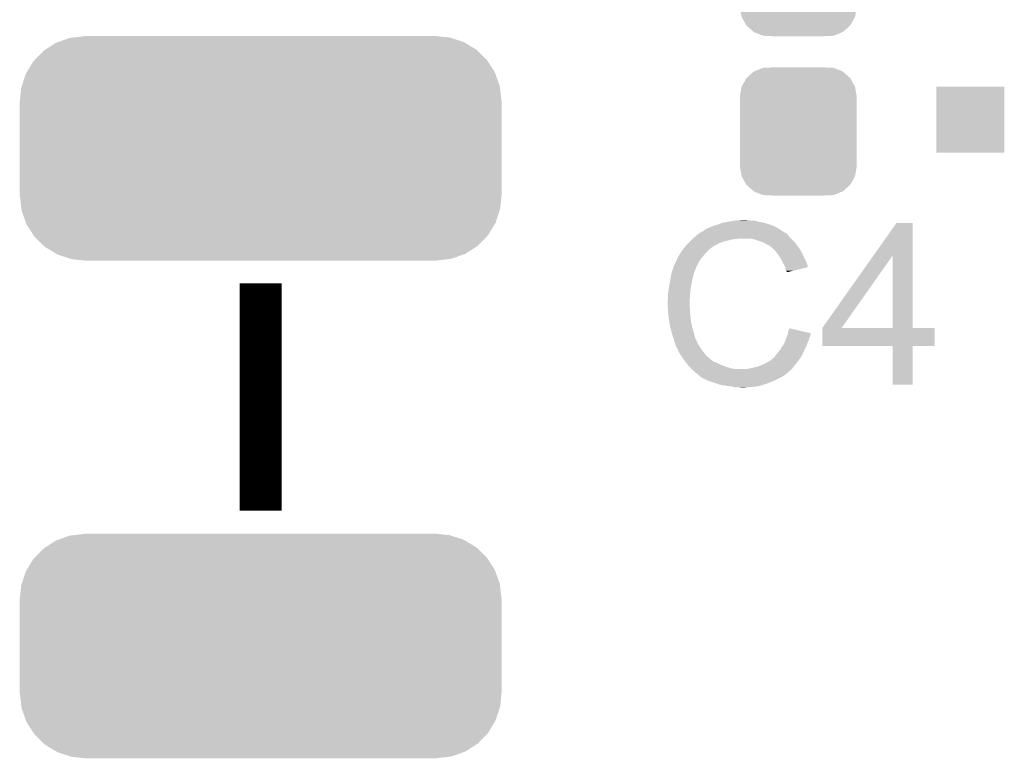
# Model space of a CAD drawing. Extents: x -1.3 to 24.2, y -3.9 to 53.4.
# Tile 38 of 57: x 4.4 to 10.3, y 29.3 to 33.7. Entities that reach past the tile are written whole.
import ezdxf

# ---------------------------------------------------------------- set-up
doc = ezdxf.new("R2010")
doc.units = 0
doc.layers.get('0').update_dxf_attribs({"linetype": 'CONTINUOUS'})
doc.layers.add('TWO-WIRE_ETH_3_CLICK_V103_GTO', color=11, linetype='CONTINUOUS')
doc.layers.add('TWO-WIRE_ETH_3_CLICK_V103_GTS', color=8, linetype='CONTINUOUS')

# ---------------------------------------------------------------- blocks, each defined once
blk = doc.blocks.new('RECTANGLE_98')
blk.add_solid([(0.20447, 0.19939), (0.20447, -0.19939), (-0.20447, 0.19939), (-0.20447, -0.19939)])
blk = doc.blocks.new('CUSTOM_65')
for points in [[(-0.312264, 0.321732), (-0.26893, 0.360448), (0.312592, 0.321732), (0.268592, 0.360448)], [(-0.26893, 0.360448), (-0.267216, 0.361152), (0.268592, 0.360448), (0.26779, 0.361152)], [(-0.267216, 0.361152), (-0.213724, 0.383108), (0.26779, 0.361152), (0.21312, 0.383108)], [(-0.213724, 0.383108), (-0.20803, 0.383392), (0.21312, 0.383108), (0.212412, 0.383392)], [(-0.20803, 0.383392), (-0.154122, 0.38608), (0.212412, 0.383392), (0.154132, 0.38608)], [(-0.341452, 0.269636), (-0.313432, 0.320688), (0.341702, 0.269636), (0.313176, 0.320688)], [(-0.313432, 0.320688), (-0.312264, 0.321732), (0.313176, 0.320688), (0.312592, 0.321732)], [(-0.35179, 0.21082), (-0.342144, 0.268372), (0.35179, 0.21082), (0.34192, 0.268372)], [(-0.342144, 0.268372), (-0.341452, 0.269636), (0.34192, 0.268372), (0.341702, 0.269636)], [(-0.35179, 0.20955), (-0.35179, 0.21082), (0.35179, 0.20955), (0.35179, 0.21082)], [(-0.35179, -0.20955), (-0.35179, 0.20955), (0.35179, -0.20955), (0.35179, 0.20955)], [(-0.35179, -0.21082), (-0.35179, -0.20955), (0.35179, -0.21082), (0.35179, -0.20955)], [(-0.34192, -0.268358), (-0.35179, -0.21082), (0.342148, -0.268358), (0.35179, -0.21082)], [(-0.341702, -0.269636), (-0.34192, -0.268358), (0.341446, -0.269636), (0.342148, -0.268358)], [(-0.313184, -0.320676), (-0.341702, -0.269636), (0.31344, -0.320676), (0.341446, -0.269636)], [(-0.312594, -0.321732), (-0.313184, -0.320676), (0.312258, -0.321732), (0.31344, -0.320676)], [(-0.268602, -0.36044), (-0.312594, -0.321732), (0.26894, -0.36044), (0.312258, -0.321732)], [(-0.267792, -0.361154), (-0.268602, -0.36044), (0.2672, -0.361154), (0.26894, -0.36044)], [(-0.213136, -0.383104), (-0.267792, -0.361154), (0.213734, -0.383104), (0.2672, -0.361154)], [(-0.212414, -0.383394), (-0.213136, -0.383104), (0.207926, -0.383394), (0.213734, -0.383104)], [(-0.154122, -0.38608), (-0.212414, -0.383394), (0.154132, -0.38608), (0.207926, -0.383394)]]:
    blk.add_solid(points)
blk = doc.blocks.new('CUSTOM_134')
for points in [[(-1.218826, 0.64077), (-1.151094, 0.665222), (1.222608, 0.64077), (1.146914, 0.665222)], [(-1.151094, 0.665222), (-1.127242, 0.668042), (1.146914, 0.665222), (1.138184, 0.668042)], [(-1.127242, 0.668042), (-1.06299, 0.675638), (1.138184, 0.668042), (1.06299, 0.675638)], [(-1.06299, 0.675638), (-1.06299, 0.67691), (1.06299, 0.675638), (1.06299, 0.67691)], [(-1.308982, 0.58683), (-1.296286, 0.595062), (1.307136, 0.58683), (1.298646, 0.595062)], [(-1.296286, 0.595062), (-1.234542, 0.635096), (1.298646, 0.595062), (1.232048, 0.635096)], [(-1.234542, 0.635096), (-1.218826, 0.64077), (1.232048, 0.635096), (1.222608, 0.64077)], [(-1.360554, 0.5333), (-1.308982, 0.58683), (1.362336, 0.5333), (1.307136, 0.58683)], [(-1.408864, 0.458702), (-1.370534, 0.52294), (1.410358, 0.458702), (1.369006, 0.52294)], [(-1.370534, 0.52294), (-1.360554, 0.5333), (1.369006, 0.52294), (1.362336, 0.5333)], [(-1.438864, 0.375158), (-1.415994, 0.446752), (1.440212, 0.375158), (1.41463, 0.446752)], [(-1.415994, 0.446752), (-1.408864, 0.458702), (1.41463, 0.446752), (1.410358, 0.458702)], [(-1.45034, 0.28702), (-1.44299, 0.36224), (1.45034, 0.28702), (1.441698, 0.36224)], [(-1.44299, 0.36224), (-1.438864, 0.375158), (1.441698, 0.36224), (1.440212, 0.375158)], [(-1.45161, -0.28702), (-1.45161, 0.28702), (1.45161, -0.28702), (1.45161, 0.28702)], [(-1.441696, -0.362238), (-1.45034, -0.28702), (1.44299, -0.362238), (1.45034, -0.28702)], [(-1.440212, -0.375158), (-1.441696, -0.362238), (1.438862, -0.375158), (1.44299, -0.362238)], [(-1.41463, -0.44675), (-1.440212, -0.375158), (1.415994, -0.44675), (1.438862, -0.375158)], [(-1.41036, -0.458702), (-1.41463, -0.44675), (1.408862, -0.458702), (1.415994, -0.44675)], [(-1.369006, -0.522938), (-1.41036, -0.458702), (1.370536, -0.522938), (1.408862, -0.458702)], [(-1.362336, -0.5333), (-1.369006, -0.522938), (1.360552, -0.5333), (1.370536, -0.522938)], [(-1.307136, -0.58683), (-1.362336, -0.5333), (1.308982, -0.58683), (1.360552, -0.5333)], [(-1.298648, -0.595062), (-1.307136, -0.58683), (1.296284, -0.595062), (1.308982, -0.58683)], [(-1.232048, -0.635096), (-1.298648, -0.595062), (1.234542, -0.635096), (1.296284, -0.595062)], [(-1.22261, -0.64077), (-1.232048, -0.635096), (1.218824, -0.64077), (1.234542, -0.635096)], [(-1.146914, -0.665222), (-1.22261, -0.64077), (1.151094, -0.665222), (1.218824, -0.64077)], [(-1.138186, -0.668042), (-1.146914, -0.665222), (1.12724, -0.668042), (1.151094, -0.665222)], [(-1.06299, -0.675638), (-1.138186, -0.668042), (1.06299, -0.675638), (1.12724, -0.668042)], [(-1.06299, -0.67691), (-1.06299, -0.675638), (1.06299, -0.67691), (1.06299, -0.675638)]]:
    blk.add_solid(points)

msp = doc.modelspace()

# ---------------------------------------------------------------- linework, layer by layer
at = {"layer": 'TWO-WIRE_ETH_3_CLICK_V103_GTO', "const_width": 0.254}
msp.add_lwpolyline([(5.8039, 30.78734), (5.8039, 32.15894)], dxfattribs=at)
at = {"layer": 'TWO-WIRE_ETH_3_CLICK_V103_GTO'}
for points in [[(8.519158, 32.4993), (8.531858, 32.50438), (8.9027, 32.4993), (8.89127, 32.50438)], [(8.531858, 32.50438), (8.5471, 32.50946), (8.89127, 32.50438), (8.87984, 32.50946)], [(8.5471, 32.50946), (8.564882, 32.51454), (8.87984, 32.50946), (8.863586, 32.51454)], [(8.564882, 32.51454), (8.582662, 32.52216), (8.863586, 32.51454), (8.839202, 32.52216)], [(8.582662, 32.52216), (8.6233, 32.52978), (8.839202, 32.52216), (8.801098, 32.52978)], [(8.6233, 32.52978), (8.65378, 32.53486), (8.801098, 32.52978), (8.783324, 32.53486)], [(8.65378, 32.53486), (8.66902, 32.5374), (8.765542, 32.53486), (8.750302, 32.5374)], [(8.66902, 32.5374), (8.714738, 32.53994), (8.737602, 32.5374), (8.727442, 32.53994)], [(9.495944, 32.326522), (9.634214, 32.522138), (9.730748, 32.326522), (9.73074, 32.522138)], [(9.634214, 32.522138), (9.63423, 32.52216), (9.73074, 32.522138), (9.63423, 32.52216)], [(8.4074, 32.42818), (8.425408, 32.443418), (8.99922, 32.42818), (8.983982, 32.443418)], [(8.425408, 32.443418), (8.434416, 32.45104), (8.983982, 32.443418), (8.9789, 32.45104)], [(8.434416, 32.45104), (8.440422, 32.456122), (8.9789, 32.45104), (8.973818, 32.456122)], [(8.440422, 32.456122), (8.444646, 32.458658), (8.973818, 32.456122), (8.97128, 32.458658)], [(8.444646, 32.458658), (8.448876, 32.461198), (8.97128, 32.458658), (8.966204, 32.461198)], [(8.448876, 32.461198), (8.453102, 32.463734), (8.966204, 32.461198), (8.963666, 32.463734)], [(8.453102, 32.463734), (8.453112, 32.46374), (8.963666, 32.463734), (8.961124, 32.46374)], [(8.453112, 32.46374), (8.474268, 32.47644), (8.961124, 32.46374), (8.9408, 32.47644)], [(8.474268, 32.47644), (8.47852, 32.478992), (8.9408, 32.47644), (8.937228, 32.478992)], [(8.47852, 32.478992), (8.478534, 32.481526), (8.937228, 32.478992), (8.93368, 32.481526)], [(8.478534, 32.481526), (8.488682, 32.4866), (8.93368, 32.481526), (8.926574, 32.4866)], [(8.488682, 32.4866), (8.496294, 32.489138), (8.926574, 32.4866), (8.92302, 32.489138)], [(8.496294, 32.489138), (8.4963, 32.48914), (8.92302, 32.489138), (8.923018, 32.48914)], [(8.4963, 32.48914), (8.50646, 32.49422), (8.923018, 32.48914), (8.91286, 32.49422)], [(8.50646, 32.49422), (8.519158, 32.4993), (8.91286, 32.49422), (8.9027, 32.4993)], [(8.356366, 32.374838), (8.372532, 32.39262), (8.521698, 32.374838), (8.552182, 32.39262)], [(8.372532, 32.39262), (8.37946, 32.40024), (8.552182, 32.39262), (8.56869, 32.40024)], [(8.37946, 32.40024), (8.38708, 32.40786), (8.56869, 32.40024), (8.585198, 32.40786)], [(8.38708, 32.40786), (8.40232, 32.4231), (8.585198, 32.40786), (8.64616, 32.4231)], [(8.40232, 32.4231), (8.40486, 32.42564), (8.64616, 32.4231), (8.671562, 32.42564)], [(8.40486, 32.42564), (8.4074, 32.42818), (8.671562, 32.42564), (8.684258, 32.42818)], [(8.778238, 32.4231), (8.747758, 32.42818), (9.0043, 32.4231), (8.99922, 32.42818)], [(8.80618, 32.41294), (8.778238, 32.4231), (9.01446, 32.41294), (9.0043, 32.4231)], [(8.813806, 32.410398), (8.80618, 32.41294), (9.017002, 32.410398), (9.01446, 32.41294)], [(8.829038, 32.40532), (8.813806, 32.410398), (9.021066, 32.40532), (9.017002, 32.410398)], [(8.84428, 32.3977), (8.829038, 32.40532), (9.02716, 32.3977), (9.021066, 32.40532)], [(8.84936, 32.39516), (8.84428, 32.3977), (9.028976, 32.39516), (9.02716, 32.3977)], [(8.862062, 32.38754), (8.84936, 32.39516), (9.034418, 32.38754), (9.028976, 32.39516)], [(8.872216, 32.382462), (8.862062, 32.38754), (9.038046, 32.382462), (9.034418, 32.38754)], [(8.318504, 32.318962), (8.323582, 32.324044), (8.467234, 32.318962), (8.471186, 32.324044)], [(8.323582, 32.324044), (8.32866, 32.334198), (8.471186, 32.324044), (8.479084, 32.334198)], [(8.32866, 32.334198), (8.330182, 32.336738), (8.479084, 32.334198), (8.48106, 32.336738)], [(8.330182, 32.336738), (8.336278, 32.3469), (8.48106, 32.336738), (8.491222, 32.3469)], [(8.336278, 32.3469), (8.348724, 32.364678), (8.491222, 32.3469), (8.509, 32.364678)], [(8.348724, 32.364678), (8.35406, 32.3723), (8.509, 32.364678), (8.519158, 32.3723)], [(8.35406, 32.3723), (8.354062, 32.372302), (8.519158, 32.3723), (8.51916, 32.372302)], [(8.354062, 32.372302), (8.356366, 32.374838), (8.51916, 32.372302), (8.521698, 32.374838)], [(8.87476, 32.37992), (8.872216, 32.382462), (9.039862, 32.37992), (9.038046, 32.382462)], [(8.894764, 32.36214), (8.87476, 32.37992), (9.052562, 32.36214), (9.039862, 32.37992)], [(8.89762, 32.3596), (8.894764, 32.36214), (9.054014, 32.3596), (9.052562, 32.36214)], [(8.909812, 32.34436), (8.89762, 32.3596), (9.06272, 32.34436), (9.054014, 32.3596)], [(8.91794, 32.3342), (8.909812, 32.34436), (9.0678, 32.3342), (9.06272, 32.34436)], [(8.925052, 32.32404), (8.91794, 32.3342), (9.07288, 32.32404), (9.0678, 32.3342)], [(8.935718, 32.3088), (8.925052, 32.32404), (9.079654, 32.3088), (9.07288, 32.32404)], [(9.187204, 31.889736), (9.495944, 32.326522), (9.304044, 31.889736), (9.611324, 32.326522)], [(9.611338, 31.8897), (9.611324, 32.326522), (9.730762, 31.8897), (9.730748, 32.326522)], [(8.2931, 32.26308), (8.306246, 32.291018), (8.43153, 32.26308), (8.4455, 32.291018)], [(8.306246, 32.291018), (8.31342, 32.306264), (8.4455, 32.291018), (8.457358, 32.306264)], [(8.31342, 32.306264), (8.313426, 32.308806), (8.457358, 32.306264), (8.459334, 32.308806)], [(8.313426, 32.308806), (8.31596, 32.311344), (8.459334, 32.308806), (8.461308, 32.311344)], [(8.31596, 32.311344), (8.318504, 32.318962), (8.461308, 32.311344), (8.467234, 32.318962)], [(8.93953, 32.30118), (8.935718, 32.3088), (9.08304, 32.30118), (9.079654, 32.3088)], [(8.94842, 32.2834), (8.93953, 32.30118), (9.091932, 32.2834), (9.08304, 32.30118)], [(8.949834, 32.280858), (8.94842, 32.2834), (9.093202, 32.280858), (9.091932, 32.2834)], [(8.96112, 32.260542), (8.949834, 32.280858), (9.099276, 32.260542), (9.093202, 32.280858)], [(8.27405, 32.1945), (8.277436, 32.214818), (8.4074, 32.1945), (8.412478, 32.214818)], [(8.277436, 32.214818), (8.277862, 32.217362), (8.412478, 32.214818), (8.41375, 32.217362)], [(8.277862, 32.217362), (8.278706, 32.219896), (8.41375, 32.217362), (8.415018, 32.219896)], [(8.278706, 32.219896), (8.280398, 32.224974), (8.415018, 32.219896), (8.41502, 32.224974)], [(8.280398, 32.224974), (8.281244, 32.227514), (8.41502, 32.224974), (8.417554, 32.227514)], [(8.281244, 32.227514), (8.282092, 32.230056), (8.417554, 32.227514), (8.41756, 32.230056)], [(8.282092, 32.230056), (8.292252, 32.26054), (8.41756, 32.230056), (8.43026, 32.26054)], [(8.292252, 32.26054), (8.2931, 32.26308), (8.43026, 32.26054), (8.43153, 32.26308)], [(8.962394, 32.255454), (8.96112, 32.260542), (9.100796, 32.255454), (9.099276, 32.260542)], [(8.963662, 32.25038), (8.962394, 32.255454), (9.079634, 32.25038), (9.100796, 32.255454)], [(8.96874, 32.235142), (8.963662, 32.25038), (9.016084, 32.235142), (9.079634, 32.25038)], [(8.971278, 32.230064), (8.96874, 32.235142), (8.994906, 32.230064), (9.016084, 32.235142)], [(8.973814, 32.227526), (8.971278, 32.230064), (8.98432, 32.227526), (8.994906, 32.230064)], [(8.97382, 32.225008), (8.973814, 32.227526), (8.97382, 32.225008), (8.98432, 32.227526)], [(8.265, 32.1437), (8.27024, 32.17164), (8.39724, 32.1437), (8.40232, 32.17164)], [(8.27024, 32.17164), (8.27405, 32.1945), (8.40232, 32.17164), (8.4074, 32.1945)], [(8.25754, 32.09544), (8.26008, 32.113222), (8.390888, 32.09544), (8.39216, 32.113222)], [(8.25754, 32.067502), (8.25754, 32.09544), (8.388894, 32.067502), (8.390888, 32.09544)], [(8.26008, 32.113222), (8.26262, 32.131), (8.39216, 32.113222), (8.395122, 32.131)], [(8.26262, 32.131), (8.265, 32.1437), (8.395122, 32.131), (8.39724, 32.1437)], [(8.255, 32.057342), (8.25754, 32.067502), (8.388168, 32.057342), (8.388894, 32.067502)], [(8.255, 32.042102), (8.255, 32.057342), (8.38708, 32.042102), (8.388168, 32.057342)], [(8.255, 32.0421), (8.255, 32.042102), (8.387082, 32.0421), (8.38708, 32.042102)], [(8.256144, 32.019238), (8.255, 32.0421), (8.387082, 32.019238), (8.387082, 32.0421)], [(8.256526, 32.011616), (8.256144, 32.019238), (8.38962, 32.011616), (8.387082, 32.019238)], [(8.25754, 31.9913), (8.256526, 32.011616), (8.38962, 31.9913), (8.38962, 32.011616)], [(8.258304, 31.983678), (8.25754, 31.9913), (8.38962, 31.983678), (8.38962, 31.9913)], [(8.259826, 31.968442), (8.258304, 31.983678), (8.39216, 31.968442), (8.38962, 31.983678)], [(8.26262, 31.940498), (8.259826, 31.968442), (8.39431, 31.940498), (8.39216, 31.968442)], [(8.263518, 31.935418), (8.26262, 31.940498), (8.3947, 31.935418), (8.39431, 31.940498)], [(8.27024, 31.89732), (8.263518, 31.935418), (8.40232, 31.89732), (8.3947, 31.935418)], [(8.27532, 31.877), (8.27024, 31.89732), (8.408126, 31.877), (8.40232, 31.89732)], [(8.279676, 31.86176), (8.27532, 31.877), (8.41248, 31.86176), (8.408126, 31.877)], [(8.28548, 31.84144), (8.279676, 31.86176), (8.417902, 31.84144), (8.41248, 31.86176)], [(8.97636, 31.843982), (8.977628, 31.849058), (9.114788, 31.843982), (9.116058, 31.849058)], [(8.977628, 31.849058), (8.978898, 31.854136), (9.116058, 31.849058), (9.118598, 31.854136)], [(8.978898, 31.854136), (8.97953, 31.856662), (9.118598, 31.854136), (9.1186, 31.856662)], [(8.97953, 31.856662), (8.98144, 31.864298), (9.1186, 31.856662), (9.086168, 31.864298)], [(8.98144, 31.864298), (8.98908, 31.887156), (9.086168, 31.864298), (8.98908, 31.887156)], [(9.18718, 31.780502), (9.187182, 31.889678), (9.862798, 31.780502), (9.86282, 31.889678)], [(9.187182, 31.8897), (9.187184, 31.889706), (9.611338, 31.8897), (9.560124, 31.889706)], [(9.187182, 31.889678), (9.187182, 31.8897), (9.86282, 31.889678), (9.730762, 31.8897)], [(9.187184, 31.889706), (9.187204, 31.889736), (9.560124, 31.889706), (9.304044, 31.889736)], [(8.291408, 31.823658), (8.28548, 31.84144), (8.422644, 31.823658), (8.417902, 31.84144)], [(8.292256, 31.821116), (8.291408, 31.823658), (8.425182, 31.821116), (8.422644, 31.823658)], [(8.293948, 31.816038), (8.292256, 31.821116), (8.42772, 31.816038), (8.425182, 31.821116)], [(8.29564, 31.810958), (8.293948, 31.816038), (8.429414, 31.810958), (8.42772, 31.816038)], [(8.296276, 31.80842), (8.29564, 31.810958), (8.43026, 31.80842), (8.429414, 31.810958)], [(8.298182, 31.8008), (8.296276, 31.80842), (8.434072, 31.8008), (8.43026, 31.80842)], [(8.300722, 31.793182), (8.298182, 31.8008), (8.43788, 31.793182), (8.434072, 31.8008)], [(8.30326, 31.785562), (8.300722, 31.793182), (8.442644, 31.785562), (8.43788, 31.793182)], [(8.9535, 31.788102), (8.95894, 31.800798), (9.09465, 31.788102), (9.098278, 31.800798)], [(8.95894, 31.800798), (8.965472, 31.816038), (9.098278, 31.800798), (9.105898, 31.816038)], [(8.965472, 31.816038), (8.96874, 31.82366), (9.105898, 31.816038), (9.107422, 31.82366)], [(8.96874, 31.82366), (8.970644, 31.828738), (9.107422, 31.82366), (9.10844, 31.828738)], [(8.970644, 31.828738), (8.974452, 31.838898), (9.10844, 31.828738), (9.11352, 31.838898)], [(8.974452, 31.838898), (8.97636, 31.843982), (9.11352, 31.838898), (9.114788, 31.843982)], [(8.3058, 31.78048), (8.30326, 31.785562), (8.445818, 31.78048), (8.442644, 31.785562)], [(8.309386, 31.77286), (8.3058, 31.78048), (8.45058, 31.77286), (8.445818, 31.78048)], [(8.320144, 31.75), (8.309386, 31.77286), (8.46582, 31.75), (8.45058, 31.77286)], [(8.32612, 31.7373), (8.320144, 31.75), (8.47598, 31.7373), (8.46582, 31.75)], [(8.334588, 31.7246), (8.32612, 31.7373), (8.48614, 31.7246), (8.47598, 31.7373)], [(8.910322, 31.72968), (8.91794, 31.737302), (9.06748, 31.72968), (9.070816, 31.737302)], [(8.91794, 31.737302), (8.92556, 31.74746), (9.070816, 31.737302), (9.07526, 31.74746)], [(8.92556, 31.74746), (8.935722, 31.760162), (9.07526, 31.74746), (9.080818, 31.760162)], [(8.935722, 31.760162), (8.93826, 31.76524), (9.080818, 31.760162), (9.08304, 31.76524)], [(8.93826, 31.76524), (8.94334, 31.7754), (9.08304, 31.76524), (9.088846, 31.7754)], [(8.94334, 31.7754), (8.949432, 31.783018), (9.088846, 31.7754), (9.0932, 31.783018)], [(8.949432, 31.783018), (8.9535, 31.788102), (9.0932, 31.783018), (9.09465, 31.788102)], [(9.611338, 31.78048), (9.18718, 31.780502), (9.862798, 31.78048), (9.862798, 31.780502)], [(9.61134, 31.780458), (9.611338, 31.78048), (9.73074, 31.780458), (9.862798, 31.78048)], [(9.61136, 31.546822), (9.61134, 31.780458), (9.730718, 31.546822), (9.73074, 31.780458)], [(8.348132, 31.704282), (8.334588, 31.7246), (8.508998, 31.704282), (8.48614, 31.7246)], [(8.35152, 31.6992), (8.348132, 31.704282), (8.515352, 31.6992), (8.508998, 31.704282)], [(8.363244, 31.68396), (8.35152, 31.6992), (8.534406, 31.68396), (8.515352, 31.6992)], [(8.363246, 31.683958), (8.363244, 31.68396), (8.539484, 31.683958), (8.534406, 31.68396)], [(8.367152, 31.67888), (8.363246, 31.683958), (8.549642, 31.67888), (8.539484, 31.683958)], [(8.369108, 31.676338), (8.367152, 31.67888), (8.557264, 31.676338), (8.549642, 31.67888)], [(8.373014, 31.67126), (8.369108, 31.676338), (8.56488, 31.67126), (8.557264, 31.676338)], [(8.37692, 31.666182), (8.373014, 31.67126), (8.578422, 31.666182), (8.56488, 31.67126)], [(8.823962, 31.666182), (8.854438, 31.68142), (9.02208, 31.666182), (9.035414, 31.68142)], [(8.854438, 31.68142), (8.863324, 31.686498), (9.035414, 31.68142), (9.03986, 31.686498)], [(8.863324, 31.686498), (8.872218, 31.69158), (9.03986, 31.686498), (9.043246, 31.69158)], [(8.872218, 31.69158), (8.88492, 31.70174), (9.043246, 31.69158), (9.05002, 31.70174)], [(8.88492, 31.70174), (8.892544, 31.709362), (9.05002, 31.70174), (9.0551, 31.709362)], [(8.892544, 31.709362), (8.89762, 31.711904), (9.0551, 31.709362), (9.056794, 31.711904)], [(8.89762, 31.711904), (8.9027, 31.71952), (9.056794, 31.711904), (9.061872, 31.71952)], [(8.9027, 31.71952), (8.906508, 31.724598), (9.061872, 31.71952), (9.065258, 31.724598)], [(8.906508, 31.724598), (8.910322, 31.72968), (9.065258, 31.724598), (9.06748, 31.72968)], [(8.379462, 31.66364), (8.37692, 31.666182), (8.5852, 31.66364), (8.578422, 31.666182)], [(8.38962, 31.65348), (8.379462, 31.66364), (8.610596, 31.65348), (8.5852, 31.66364)], [(8.389622, 31.653478), (8.38962, 31.65348), (8.6106, 31.653478), (8.610596, 31.65348)], [(8.395716, 31.64586), (8.389622, 31.653478), (8.63854, 31.64586), (8.6106, 31.653478)], [(8.399778, 31.640782), (8.395716, 31.64586), (8.66901, 31.640782), (8.63854, 31.64586)], [(8.399782, 31.64078), (8.399778, 31.640782), (8.669022, 31.64078), (8.66901, 31.640782)], [(8.412478, 31.630622), (8.399782, 31.64078), (8.9916, 31.630622), (9.001758, 31.64078)], [(8.412482, 31.63062), (8.412478, 31.630622), (8.9916, 31.63062), (8.9916, 31.630622)], [(8.42264, 31.620462), (8.412482, 31.63062), (8.979986, 31.620462), (8.9916, 31.63062)], [(8.432798, 31.61284), (8.42264, 31.620462), (8.971274, 31.61284), (8.979986, 31.620462)], [(8.432814, 31.612826), (8.432798, 31.61284), (8.968734, 31.612826), (8.971274, 31.61284)], [(8.437882, 31.607758), (8.432814, 31.612826), (8.966194, 31.607758), (8.968734, 31.612826)], [(8.729982, 31.64078), (8.74014, 31.64332), (9.001758, 31.64078), (9.004298, 31.64332)], [(8.74014, 31.64332), (8.75284, 31.64586), (9.004298, 31.64332), (9.006838, 31.64586)], [(8.75284, 31.64586), (8.76554, 31.6484), (9.006838, 31.64586), (9.008742, 31.6484)], [(8.76554, 31.6484), (8.79602, 31.656022), (9.008742, 31.6484), (9.014458, 31.656022)], [(8.79602, 31.656022), (8.82396, 31.66618), (9.014458, 31.656022), (9.022078, 31.66618)], [(8.82396, 31.66618), (8.823962, 31.666182), (9.022078, 31.66618), (9.02208, 31.666182)], [(8.440422, 31.605218), (8.437882, 31.607758), (8.961118, 31.605218), (8.966194, 31.607758)], [(8.445498, 31.600142), (8.440422, 31.605218), (8.953504, 31.600142), (8.961118, 31.605218)], [(8.445502, 31.60014), (8.445498, 31.600142), (8.953502, 31.60014), (8.953504, 31.600142)], [(8.453114, 31.595064), (8.445502, 31.60014), (8.94504, 31.595064), (8.953502, 31.60014)], [(8.455638, 31.59506), (8.453114, 31.595064), (8.945034, 31.59506), (8.94504, 31.595064)], [(8.45566, 31.592534), (8.455638, 31.59506), (8.940822, 31.592534), (8.945034, 31.59506)], [(8.455688, 31.59252), (8.45566, 31.592534), (8.9408, 31.59252), (8.940822, 31.592534)], [(8.4963, 31.5722), (8.455688, 31.59252), (8.90016, 31.5722), (8.9408, 31.59252)], [(8.51789, 31.56458), (8.4963, 31.5722), (8.87984, 31.56458), (8.90016, 31.5722)], [(8.53948, 31.55696), (8.51789, 31.56458), (8.86206, 31.55696), (8.87984, 31.56458)], [(8.580118, 31.54426), (8.53948, 31.55696), (8.823958, 31.54426), (8.86206, 31.55696)], [(8.600438, 31.54172), (8.580118, 31.54426), (8.816338, 31.54172), (8.823958, 31.54426)], [(8.641078, 31.53664), (8.600438, 31.54172), (8.793478, 31.53664), (8.816338, 31.54172)], [(8.649968, 31.5341), (8.641078, 31.53664), (8.76808, 31.5341), (8.793478, 31.53664)], [(8.658856, 31.53156), (8.649968, 31.5341), (8.74014, 31.53156), (8.76808, 31.5341)], [(8.696958, 31.52902), (8.686798, 31.53156), (8.712202, 31.52902), (8.74014, 31.53156)], [(9.730718, 31.5468), (9.61136, 31.546822), (9.730718, 31.5468), (9.730718, 31.546822)]]:
    msp.add_solid(points, dxfattribs=at)

# ---------------------------------------------------------------- block references
at = {"layer": 'TWO-WIRE_ETH_3_CLICK_V103_GTS'}
for name, p in [('CUSTOM_65', (9.0424, 34.03346)), ('CUSTOM_134', (5.8039, 32.97174)), ('CUSTOM_65', (9.0424, 33.07334)), ('RECTANGLE_98', (10.07872, 33.14446)), ('CUSTOM_134', (5.8039, 29.972))]:
    msp.add_blockref(name, p, dxfattribs=at)

doc.saveas('drawing.dxf')
